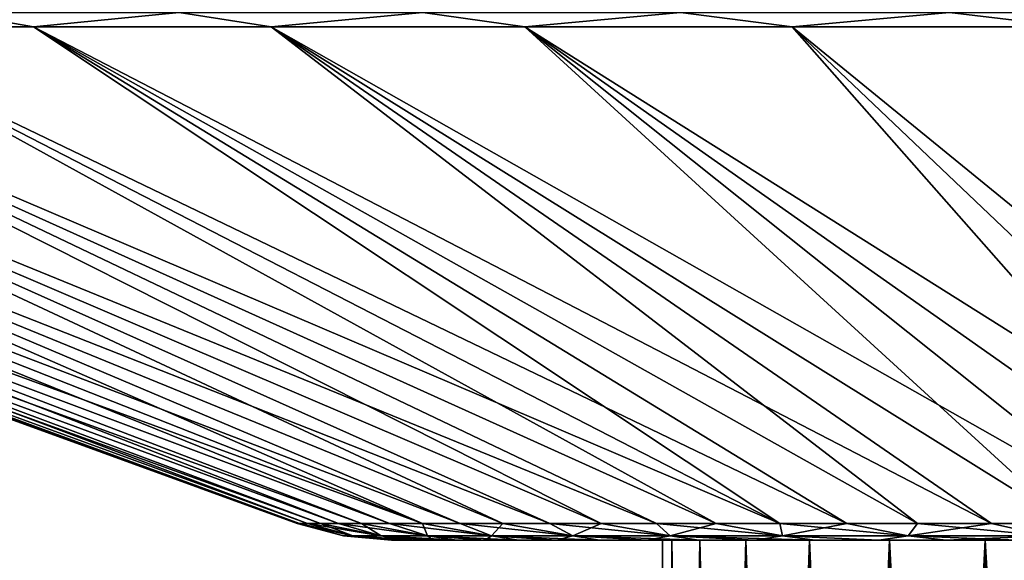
# Model space of a CAD drawing. Header units: metres. Extents: x -92 to 264, y -100 to 50.
# Tile 29 of 256: x -79.52 to -69.54, y 38.6 to 44.08. Entities that reach past the tile are written whole.
import ezdxf

# ---------------------------------------------------------------- set-up
doc = ezdxf.new("R2010")
doc.units = ezdxf.units.M
doc.layers.add('solid_21062050_01', color=7, linetype='CONTINUOUS')

msp = doc.modelspace()

# ---------------------------------------------------------------- linework, layer by layer
at = {"layer": 'solid_21062050_01'}
for points in [[(-80.207741, 44.152405, -23.320978), (-79.375748, 44.00507, -23.60935), (-81.596565, 44.00507, -21.59651)], [(-80.207741, 44.152405, 23.320978), (-81.596558, 44.00507, 21.596521), (-79.375732, 44.00507, 23.609362)], [(-77.899445, 44.152405, 25.136248), (-80.207741, 44.152405, 23.320978), (-79.375732, 44.00507, 23.609362)], [(-80.207741, 44.152405, -23.320978), (-77.899445, 44.152405, -25.136248), (-79.375748, 44.00507, -23.60935)], [(-77.899445, 44.152405, -25.136248), (-76.968323, 44.00507, -25.394823), (-79.375748, 44.00507, -23.60935)], [(-77.899445, 44.152405, 25.136248), (-79.375732, 44.00507, 23.609362), (-76.968307, 44.00507, 25.394833)], [(-75.429039, 44.152405, 26.723879), (-77.899445, 44.152405, 25.136248), (-76.968307, 44.00507, 25.394833)], [(-77.899445, 44.152405, -25.136248), (-75.429039, 44.152405, -26.723879), (-76.968323, 44.00507, -25.394823)], [(-75.429039, 44.152405, -26.723879), (-74.397476, 44.00507, -26.93573), (-76.968323, 44.00507, -25.394823)], [(-75.429039, 44.152405, 26.723879), (-76.968307, 44.00507, 25.394833), (-74.397461, 44.00507, 26.93574)], [(-72.818909, 44.152405, 28.069494), (-75.429039, 44.152405, 26.723879), (-74.397461, 44.00507, 26.93574)], [(-75.429039, 44.152405, -26.723879), (-72.818909, 44.152405, -28.069494), (-74.397476, 44.00507, -26.93573)], [(-72.818909, 44.152405, -28.069494), (-71.687988, 44.00507, -28.217226), (-74.397476, 44.00507, -26.93573)], [(-72.818909, 44.152405, 28.069494), (-74.397461, 44.00507, 26.93574), (-71.687973, 44.00507, 28.217234)], [(-70.09269, 44.152405, 29.160908), (-72.818909, 44.152405, 28.069494), (-71.687973, 44.00507, 28.217234)], [(-72.818909, 44.152405, -28.069494), (-70.09269, 44.152405, -29.160908), (-71.687988, 44.00507, -28.217226)], [(-70.09269, 44.152405, -29.160908), (-68.865929, 44.00507, -29.226978), (-71.687988, 44.00507, -28.217226)], [(-70.09269, 44.152405, 29.160908), (-71.687973, 44.00507, 28.217234), (-68.865913, 44.00507, 29.226982)], [(-67.27507, 44.152405, 29.988237), (-70.09269, 44.152405, 29.160908), (-68.865913, 44.00507, 29.226982)], [(-70.09269, 44.152405, -29.160908), (-67.27507, 44.152405, -29.988237), (-68.865929, 44.00507, -29.226978)], [(-90.542114, 44.00507), (-76.705246, 38.968861), (-76.67897, 38.968861, 0.936653)], [(-90.395058, 44.00507, 2.993584), (-90.542114, 44.00507), (-76.67897, 38.968861, 0.936653)], [(-90.395058, 44.00507, -2.993562), (-76.705246, 38.968861), (-90.542114, 44.00507)], [(-90.395058, 44.00507, 2.993584), (-76.600212, 38.968861, 1.870371), (-76.469223, 38.968861, 2.798213)], [(-89.955276, 44.00507, 5.958401), (-90.395058, 44.00507, 2.993584), (-76.469223, 38.968861, 2.798213)], [(-90.395058, 44.00507, 2.993584), (-76.67897, 38.968861, 0.936653), (-76.600212, 38.968861, 1.870371)], [(-90.395058, 44.00507, -2.993562), (-76.67897, 38.968861, -0.936642), (-76.705246, 38.968861)], [(-90.395058, 44.00507, -2.993562), (-76.600212, 38.968861, -1.870354), (-76.67897, 38.968861, -0.936642)], [(-90.395058, 44.00507, -2.993562), (-89.955276, 44.00507, -5.958378), (-76.600212, 38.968861, -1.870354)], [(-89.955276, 44.00507, 5.958401), (-76.286415, 38.968861, 3.717257), (-76.052361, 38.968861, 4.624607)], [(-89.226997, 44.00507, 8.865859), (-89.955276, 44.00507, 5.958401), (-76.052361, 38.968861, 4.624607)], [(-89.955276, 44.00507, 5.958401), (-76.469223, 38.968861, 2.798213), (-76.286415, 38.968861, 3.717257)], [(-89.955276, 44.00507, -5.958378), (-76.469231, 38.968861, -2.798196), (-76.600212, 38.968861, -1.870354)], [(-89.955276, 44.00507, -5.958378), (-76.286415, 38.968861, -3.717243), (-76.469231, 38.968861, -2.798196)], [(-89.955276, 44.00507, -5.958378), (-89.227005, 44.00507, -8.865842), (-76.286415, 38.968861, -3.717243)], [(-89.227005, 44.00507, -8.865842), (-76.052368, 38.968861, -4.624596), (-76.286415, 38.968861, -3.717243)], [(-89.227005, 44.00507, -8.865842), (-75.767807, 38.968861, -5.517397), (-76.052368, 38.968861, -4.624596)], [(-89.227005, 44.00507, -8.865842), (-88.217255, 44.00507, -11.687913), (-75.767807, 38.968861, -5.517397)], [(-89.226997, 44.00507, 8.865859), (-75.767799, 38.968861, 5.517406), (-75.433632, 38.968861, 6.392842)], [(-88.217255, 44.00507, 11.687927), (-89.226997, 44.00507, 8.865859), (-75.433632, 38.968861, 6.392842)], [(-89.226997, 44.00507, 8.865859), (-76.052361, 38.968861, 4.624607), (-75.767799, 38.968861, 5.517406)], [(-88.217255, 44.00507, 11.687927), (-75.433632, 38.968861, 6.392842), (-75.050896, 38.968861, 7.248162)], [(-86.93576, 44.00507, 14.397422), (-88.217255, 44.00507, 11.687927), (-75.050896, 38.968861, 7.248162)], [(-88.217255, 44.00507, -11.687913), (-75.433632, 38.968861, -6.392836), (-75.767807, 38.968861, -5.517397)], [(-88.217255, 44.00507, -11.687913), (-86.935768, 44.00507, -14.397407), (-75.433632, 38.968861, -6.392836)], [(-86.935768, 44.00507, -14.397407), (-75.050896, 38.968861, -7.248156), (-75.433632, 38.968861, -6.392836)], [(-86.935768, 44.00507, -14.397407), (-74.620811, 38.968861, -8.080667), (-75.050896, 38.968861, -7.248156)], [(-86.935768, 44.00507, -14.397407), (-85.394875, 44.00507, -16.968245), (-74.620811, 38.968861, -8.080667)], [(-86.93576, 44.00507, 14.397422), (-74.620811, 38.968861, 8.080674), (-74.144722, 38.968861, 8.887758)], [(-85.394867, 44.00507, 16.96826), (-86.93576, 44.00507, 14.397422), (-74.144722, 38.968861, 8.887758)], [(-86.93576, 44.00507, 14.397422), (-75.050896, 38.968861, 7.248162), (-74.620811, 38.968861, 8.080674)], [(-85.394875, 44.00507, -16.968245), (-74.144722, 38.968861, -8.887751), (-74.620811, 38.968861, -8.080667)], [(-85.394875, 44.00507, -16.968245), (-73.62413, 38.968861, -9.666868), (-74.144722, 38.968861, -8.887751)], [(-85.394875, 44.00507, -16.968245), (-83.609406, 44.00507, -19.375677), (-73.62413, 38.968861, -9.666868)], [(-85.394867, 44.00507, 16.96826), (-73.62413, 38.968861, 9.666877), (-73.060669, 38.968861, 10.415577)], [(-83.609398, 44.00507, 19.37569), (-85.394867, 44.00507, 16.96826), (-73.060669, 38.968861, 10.415577)], [(-85.394867, 44.00507, 16.96826), (-74.144722, 38.968861, 8.887758), (-73.62413, 38.968861, 9.666877)], [(-83.609406, 44.00507, -19.375677), (-73.060677, 38.968861, -10.415568), (-73.62413, 38.968861, -9.666868)], [(-83.609406, 44.00507, -19.375677), (-72.456123, 38.968861, -11.131498), (-73.060677, 38.968861, -10.415568)], [(-83.609406, 44.00507, -19.375677), (-81.596565, 44.00507, -21.59651), (-72.456123, 38.968861, -11.131498)], [(-83.609398, 44.00507, 19.37569), (-72.456116, 38.968861, 11.131506), (-71.812378, 38.968861, 11.812411)], [(-81.596558, 44.00507, 21.596521), (-83.609398, 44.00507, 19.37569), (-71.812378, 38.968861, 11.812411)], [(-83.609398, 44.00507, 19.37569), (-73.060669, 38.968861, 10.415577), (-72.456116, 38.968861, 11.131506)], [(-81.596565, 44.00507, -21.59651), (-71.812386, 38.968861, -11.812405), (-72.456123, 38.968861, -11.131498)], [(-81.596565, 44.00507, -21.59651), (-79.375748, 44.00507, -23.60935), (-71.812386, 38.968861, -11.812405)], [(-81.596558, 44.00507, 21.596521), (-71.812378, 38.968861, 11.812411), (-71.13147, 38.968861, 12.456152)], [(-79.375732, 44.00507, 23.609362), (-81.596558, 44.00507, 21.596521), (-71.13147, 38.968861, 12.456152)], [(-79.375748, 44.00507, -23.60935), (-71.131477, 38.968861, -12.456145), (-71.812386, 38.968861, -11.812405)], [(-79.375748, 44.00507, -23.60935), (-70.415543, 38.968861, -13.060696), (-71.131477, 38.968861, -12.456145)], [(-79.375748, 44.00507, -23.60935), (-76.968323, 44.00507, -25.394823), (-70.415543, 38.968861, -13.060696)], [(-79.375732, 44.00507, 23.609362), (-70.415535, 38.968861, 13.060701), (-69.666832, 38.968861, 13.624158)], [(-76.968307, 44.00507, 25.394833), (-79.375732, 44.00507, 23.609362), (-69.666832, 38.968861, 13.624158)], [(-79.375732, 44.00507, 23.609362), (-71.13147, 38.968861, 12.456152), (-70.415535, 38.968861, 13.060701)], [(-76.968323, 44.00507, -25.394823), (-69.66684, 38.968861, -13.624152), (-70.415543, 38.968861, -13.060696)], [(-76.968323, 44.00507, -25.394823), (-68.887718, 38.968861, -14.144743), (-69.66684, 38.968861, -13.624152)], [(-76.968323, 44.00507, -25.394823), (-74.397476, 44.00507, -26.93573), (-68.887718, 38.968861, -14.144743)], [(-76.968307, 44.00507, 25.394833), (-68.887711, 38.968861, 14.144748), (-68.080627, 38.968861, 14.620833)], [(-74.397461, 44.00507, 26.93574), (-76.968307, 44.00507, 25.394833), (-68.080627, 38.968861, 14.620833)], [(-76.968307, 44.00507, 25.394833), (-69.666832, 38.968861, 13.624158), (-68.887711, 38.968861, 14.144748)], [(-74.397476, 44.00507, -26.93573), (-68.080635, 38.968861, -14.620829), (-68.887718, 38.968861, -14.144743)], [(-74.397476, 44.00507, -26.93573), (-67.248131, 38.968861, -15.050912), (-68.080635, 38.968861, -14.620829)], [(-74.397476, 44.00507, -26.93573), (-71.687988, 44.00507, -28.217226), (-67.248131, 38.968861, -15.050912)], [(-74.397461, 44.00507, 26.93574), (-67.248123, 38.968861, 15.050917), (-66.392807, 38.968861, 15.433643)], [(-71.687973, 44.00507, 28.217234), (-74.397461, 44.00507, 26.93574), (-66.392807, 38.968861, 15.433643)], [(-74.397461, 44.00507, 26.93574), (-68.080627, 38.968861, 14.620833), (-67.248123, 38.968861, 15.050917)], [(-71.687988, 44.00507, -28.217226), (-66.392815, 38.968861, -15.43364), (-67.248131, 38.968861, -15.050912)], [(-71.687988, 44.00507, -28.217226), (-68.865929, 44.00507, -29.226978), (-66.392815, 38.968861, -15.43364)], [(-71.687973, 44.00507, 28.217234), (-66.392807, 38.968861, 15.433643), (-65.51738, 38.968861, 15.76781)], [(-68.865913, 44.00507, 29.226982), (-71.687973, 44.00507, 28.217234), (-65.51738, 38.968861, 15.76781)], [(-76.138641, 38.842537, 1.755183), (-76.67897, 38.968861, 0.936653), (-76.705246, 38.968861)], [(-76.23381, 38.842537), (-76.705246, 38.968861), (-76.67897, 38.968861, -0.936642)], [(-76.138641, 38.842537, 1.755183), (-76.705246, 38.968861), (-76.23381, 38.842537)], [(-76.138641, 38.842537, 1.755183), (-76.600212, 38.968861, 1.870371), (-76.67897, 38.968861, 0.936653)], [(-76.138641, 38.842537, -1.755183), (-76.67897, 38.968861, -0.936642), (-76.600212, 38.968861, -1.870354)], [(-76.23381, 38.842537), (-76.67897, 38.968861, -0.936642), (-76.138641, 38.842537, -1.755183)], [(-75.854271, 38.842537, 3.489789), (-76.469223, 38.968861, 2.798213), (-76.600212, 38.968861, 1.870371)], [(-75.854271, 38.842537, 3.489789), (-76.600212, 38.968861, 1.870371), (-76.138641, 38.842537, 1.755183)], [(-76.138641, 38.842537, -1.755183), (-76.600212, 38.968861, -1.870354), (-76.469231, 38.968861, -2.798196)], [(-75.854271, 38.842537, -3.489789), (-76.469231, 38.968861, -2.798196), (-76.286415, 38.968861, -3.717243)], [(-76.138641, 38.842537, -1.755183), (-76.469231, 38.968861, -2.798196), (-75.854271, 38.842537, -3.489789)], [(-75.854271, 38.842537, 3.489789), (-76.286415, 38.968861, 3.717257), (-76.469223, 38.968861, 2.798213)], [(-75.384018, 38.842537, 5.183479), (-76.052361, 38.968861, 4.624607), (-76.286415, 38.968861, 3.717257)], [(-75.384018, 38.842537, 5.183479), (-76.286415, 38.968861, 3.717257), (-75.854271, 38.842537, 3.489789)], [(-75.854271, 38.842537, -3.489789), (-76.286415, 38.968861, -3.717243), (-76.052368, 38.968861, -4.624596)], [(-75.384018, 38.842537, -5.183479), (-76.052368, 38.968861, -4.624596), (-75.767807, 38.968861, -5.517397)], [(-75.854271, 38.842537, -3.489789), (-76.052368, 38.968861, -4.624596), (-75.384018, 38.842537, -5.183479)], [(-75.384018, 38.842537, 5.183479), (-75.767799, 38.968861, 5.517406), (-76.052361, 38.968861, 4.624607)], [(-75.384018, 38.842537, -5.183479), (-75.767807, 38.968861, -5.517397), (-75.433632, 38.968861, -6.392836)], [(-74.733406, 38.842537, 6.816399), (-75.433632, 38.968861, 6.392842), (-75.767799, 38.968861, 5.517406)], [(-74.733406, 38.842537, 6.816399), (-75.767799, 38.968861, 5.517406), (-75.384018, 38.842537, 5.183479)], [(-74.733406, 38.842537, 6.816399), (-75.050896, 38.968861, 7.248162), (-75.433632, 38.968861, 6.392842)], [(-74.733406, 38.842537, -6.816399), (-75.433632, 38.968861, -6.392836), (-75.050896, 38.968861, -7.248156)], [(-75.384018, 38.842537, -5.183479), (-75.433632, 38.968861, -6.392836), (-74.733406, 38.842537, -6.816399)], [(-73.910057, 38.842537, 8.369402), (-74.620811, 38.968861, 8.080674), (-75.050896, 38.968861, 7.248162)], [(-73.910057, 38.842537, 8.369402), (-75.050896, 38.968861, 7.248162), (-74.733406, 38.842537, 6.816399)], [(-74.733406, 38.842537, -6.816399), (-75.050896, 38.968861, -7.248156), (-74.620811, 38.968861, -8.080667)], [(-74.733406, 38.842537, -6.816399), (-74.620811, 38.968861, -8.080667), (-73.910057, 38.842537, -8.369402)], [(-73.910057, 38.842537, 8.369402), (-74.144722, 38.968861, 8.887758), (-74.620811, 38.968861, 8.080674)], [(-73.910057, 38.842537, -8.369402), (-74.620811, 38.968861, -8.080667), (-74.144722, 38.968861, -8.887751)], [(-72.923622, 38.842537, 9.824282), (-73.62413, 38.968861, 9.666877), (-74.144722, 38.968861, 8.887758)], [(-72.923622, 38.842537, 9.824282), (-74.144722, 38.968861, 8.887758), (-73.910057, 38.842537, 8.369402)], [(-73.910057, 38.842537, -8.369402), (-74.144722, 38.968861, -8.887751), (-73.62413, 38.968861, -9.666868)], [(-73.910057, 38.842537, -8.369402), (-73.62413, 38.968861, -9.666868), (-72.923622, 38.842537, -9.824282)], [(-72.923622, 38.842537, 9.824282), (-73.060669, 38.968861, 10.415577), (-73.62413, 38.968861, 9.666877)], [(-72.923622, 38.842537, -9.824282), (-73.62413, 38.968861, -9.666868), (-73.060677, 38.968861, -10.415568)], [(-72.923622, 38.842537, -9.824282), (-73.060677, 38.968861, -10.415568), (-72.456123, 38.968861, -11.131498)], [(-71.785667, 38.842537, 11.16398), (-72.456116, 38.968861, 11.131506), (-73.060669, 38.968861, 10.415577)], [(-71.785667, 38.842537, 11.16398), (-73.060669, 38.968861, 10.415577), (-72.923622, 38.842537, 9.824282)], [(-72.923622, 38.842537, -9.824282), (-72.456123, 38.968861, -11.131498), (-71.785667, 38.842537, -11.16398)], [(-71.785667, 38.842537, -11.16398), (-72.456123, 38.968861, -11.131498), (-71.812386, 38.968861, -11.812405)], [(-71.785667, 38.842537, 11.16398), (-71.812378, 38.968861, 11.812411), (-72.456116, 38.968861, 11.131506)], [(-71.785667, 38.842537, -11.16398), (-71.812386, 38.968861, -11.812405), (-71.131477, 38.968861, -12.456145)], [(-70.509544, 38.842537, 12.372792), (-71.13147, 38.968861, 12.456152), (-71.812378, 38.968861, 11.812411)], [(-70.509544, 38.842537, 12.372792), (-71.812378, 38.968861, 11.812411), (-71.785667, 38.842537, 11.16398)], [(-71.785667, 38.842537, -11.16398), (-71.131477, 38.968861, -12.456145), (-70.509544, 38.842537, -12.372792)], [(-70.509544, 38.842537, -12.372792), (-71.131477, 38.968861, -12.456145), (-70.415543, 38.968861, -13.060696)], [(-70.509544, 38.842537, 12.372792), (-70.415535, 38.968861, 13.060701), (-71.13147, 38.968861, 12.456152)], [(-69.110199, 38.842537, 13.436543), (-70.415535, 38.968861, 13.060701), (-70.509544, 38.842537, 12.372792)], [(-70.509544, 38.842537, -12.372792), (-70.415543, 38.968861, -13.060696), (-69.66684, 38.968861, -13.624152)], [(-70.509544, 38.842537, -12.372792), (-69.66684, 38.968861, -13.624152), (-69.110199, 38.842537, -13.436543)], [(-69.110199, 38.842537, 13.436543), (-69.666832, 38.968861, 13.624158), (-70.415535, 38.968861, 13.060701)], [(-69.110199, 38.842537, -13.436543), (-69.66684, 38.968861, -13.624152), (-68.887718, 38.968861, -14.144743)], [(-69.110199, 38.842537, 13.436543), (-68.887711, 38.968861, 14.144748), (-69.666832, 38.968861, 13.624158)], [(-76.23381, 38.842537), (-75.747589, 38.799999), (-75.72123, 38.799999, 0.911483)], [(-76.23381, 38.842537), (-76.138641, 38.842537, -1.755183), (-75.747589, 38.799999)], [(-76.138641, 38.842537, 1.755183), (-76.23381, 38.842537), (-75.72123, 38.799999, 0.911483)], [(-76.138641, 38.842537, -1.755183), (-75.641823, 38.799999, -1.821799), (-75.72123, 38.799999, -0.911434)], [(-76.138641, 38.842537, -1.755183), (-75.854271, 38.842537, -3.489789), (-75.641823, 38.799999, -1.821799)], [(-76.138641, 38.842537, -1.755183), (-75.72123, 38.799999, -0.911434), (-75.747589, 38.799999)], [(-76.138641, 38.842537, 1.755183), (-75.72123, 38.799999, 0.911483), (-75.641815, 38.799999, 1.821879)], [(-76.138641, 38.842537, 1.755183), (-75.641815, 38.799999, 1.821879), (-75.509445, 38.799999, 2.728224)], [(-75.854271, 38.842537, 3.489789), (-76.138641, 38.842537, 1.755183), (-75.509445, 38.799999, 2.728224)], [(-75.854271, 38.842537, -3.489789), (-75.324341, 38.799999, -3.626456), (-75.50946, 38.799999, -2.728128)], [(-75.854271, 38.842537, -3.489789), (-75.384018, 38.842537, -5.183479), (-75.324341, 38.799999, -3.626456)], [(-75.854271, 38.842537, -3.489789), (-75.50946, 38.799999, -2.728128), (-75.641823, 38.799999, -1.821799)], [(-75.854271, 38.842537, 3.489789), (-75.509445, 38.799999, 2.728224), (-75.324318, 38.799999, 3.626554)], [(-75.854271, 38.842537, 3.489789), (-75.324318, 38.799999, 3.626554), (-75.087265, 38.799999, 4.512281)], [(-75.384018, 38.842537, 5.183479), (-75.854271, 38.842537, 3.489789), (-75.087265, 38.799999, 4.512281)], [(-75.384018, 38.842537, -5.183479), (-74.79937, 38.799999, -5.38193), (-75.087288, 38.799999, -4.512191)], [(-75.384018, 38.842537, -5.183479), (-74.733406, 38.842537, -6.816399), (-74.79937, 38.799999, -5.38193)], [(-75.384018, 38.842537, -5.183479), (-75.087288, 38.799999, -4.512191), (-75.324341, 38.799999, -3.626456)], [(-75.384018, 38.842537, 5.183479), (-75.087265, 38.799999, 4.512281), (-74.799339, 38.799999, 5.382014)], [(-75.384018, 38.842537, 5.183479), (-74.799339, 38.799999, 5.382014), (-74.461441, 38.799999, 6.233245)], [(-74.733406, 38.842537, 6.816399), (-75.384018, 38.842537, 5.183479), (-74.461441, 38.799999, 6.233245)], [(-74.733406, 38.842537, -6.816399), (-74.461472, 38.799999, -6.233163), (-74.79937, 38.799999, -5.38193)], [(-74.733406, 38.842537, -6.816399), (-74.074524, 38.799999, -7.063601), (-74.461472, 38.799999, -6.233163)], [(-74.733406, 38.842537, -6.816399), (-73.910057, 38.842537, -8.369402), (-74.074524, 38.799999, -7.063601)], [(-74.733406, 38.842537, 6.816399), (-74.461441, 38.799999, 6.233245), (-74.074478, 38.799999, 7.063687)], [(-74.733406, 38.842537, 6.816399), (-74.074478, 38.799999, 7.063687), (-73.639816, 38.799999, 7.870306)], [(-73.910057, 38.842537, 8.369402), (-74.733406, 38.842537, 6.816399), (-73.639816, 38.799999, 7.870306)], [(-73.910057, 38.842537, -8.369402), (-73.639862, 38.799999, -7.87022), (-74.074524, 38.799999, -7.063601)], [(-73.910057, 38.842537, -8.369402), (-73.159088, 38.799999, -8.650126), (-73.639862, 38.799999, -7.87022)], [(-73.910057, 38.842537, -8.369402), (-72.923622, 38.842537, -9.824282), (-73.159088, 38.799999, -8.650126)], [(-73.910057, 38.842537, 8.369402), (-73.639816, 38.799999, 7.870306), (-73.159027, 38.799999, 8.650211)], [(-73.910057, 38.842537, 8.369402), (-73.159027, 38.799999, 8.650211), (-72.633667, 38.799999, 9.400904)], [(-72.923622, 38.842537, 9.824282), (-73.910057, 38.842537, 8.369402), (-72.633667, 38.799999, 9.400904)], [(-72.923622, 38.842537, -9.824282), (-72.633728, 38.799999, -9.400824), (-73.159088, 38.799999, -8.650126)], [(-72.923622, 38.842537, -9.824282), (-72.065483, 38.799999, -10.11982), (-72.633728, 38.799999, -9.400824)], [(-72.923622, 38.842537, -9.824282), (-71.785667, 38.842537, -11.16398), (-72.065483, 38.799999, -10.11982)], [(-72.923622, 38.842537, 9.824282), (-72.633667, 38.799999, 9.400904), (-72.065422, 38.799999, 10.119895)], [(-72.923622, 38.842537, 9.824282), (-72.065422, 38.799999, 10.119895), (-71.456467, 38.799999, 10.804429)], [(-71.785667, 38.842537, 11.16398), (-72.923622, 38.842537, 9.824282), (-71.456467, 38.799999, 10.804429)], [(-71.785667, 38.842537, -11.16398), (-71.456535, 38.799999, -10.804358), (-72.065483, 38.799999, -10.11982)], [(-71.785667, 38.842537, -11.16398), (-70.808891, 38.799999, -11.452256), (-71.456535, 38.799999, -10.804358)], [(-71.785667, 38.842537, -11.16398), (-70.509544, 38.842537, -12.372792), (-70.808891, 38.799999, -11.452256)], [(-71.785667, 38.842537, 11.16398), (-71.456467, 38.799999, 10.804429), (-70.808815, 38.799999, 11.452323)], [(-70.509544, 38.842537, 12.372792), (-71.785667, 38.842537, 11.16398), (-70.808815, 38.799999, 11.452323)], [(-70.509544, 38.842537, -12.372792), (-70.12455, 38.799999, -12.061513), (-70.808891, 38.799999, -11.452256)], [(-70.509544, 38.842537, 12.372792), (-70.808815, 38.799999, 11.452323), (-70.124474, 38.799999, 12.061576)], [(-70.509544, 38.842537, -12.372792), (-69.110199, 38.842537, -13.436543), (-70.12455, 38.799999, -12.061513)], [(-70.509544, 38.842537, 12.372792), (-70.124474, 38.799999, 12.061576), (-69.405663, 38.799999, 12.630127)], [(-69.110199, 38.842537, 13.436543), (-70.509544, 38.842537, 12.372792), (-69.405663, 38.799999, 12.630127)], [(-69.110199, 38.842537, -13.436543), (-69.405739, 38.799999, -12.630069), (-70.12455, 38.799999, -12.061513)], [(-75.747589, 38.799999), (-73, 38.799999), (-72.905205, 38.799999, 1.566952)], [(-75.747589, 38.799999), (-75.72123, 38.799999, -0.911434), (-73, 38.799999)], [(-75.72123, 38.799999, 0.911483), (-75.747589, 38.799999), (-72.905205, 38.799999, 1.566952)], [(-75.72123, 38.799999, -0.911434), (-72.905205, 38.799999, -1.566952), (-73, 38.799999)], [(-75.72123, 38.799999, -0.911434), (-75.641823, 38.799999, -1.821799), (-72.905205, 38.799999, -1.566952)], [(-75.641815, 38.799999, 1.821879), (-75.72123, 38.799999, 0.911483), (-72.905205, 38.799999, 1.566952)], [(-75.641823, 38.799999, -1.821799), (-75.50946, 38.799999, -2.728128), (-72.905205, 38.799999, -1.566952)], [(-75.641815, 38.799999, 1.821879), (-72.905205, 38.799999, 1.566952), (-72.622223, 38.799999, 3.111175)], [(-75.509445, 38.799999, 2.728224), (-75.641815, 38.799999, 1.821879), (-72.622223, 38.799999, 3.111175)], [(-75.50946, 38.799999, -2.728128), (-72.622223, 38.799999, -3.111175), (-72.905205, 38.799999, -1.566952)], [(-75.50946, 38.799999, -2.728128), (-75.324341, 38.799999, -3.626456), (-72.622223, 38.799999, -3.111175)], [(-75.324318, 38.799999, 3.626554), (-75.509445, 38.799999, 2.728224), (-72.622223, 38.799999, 3.111175)], [(-75.324341, 38.799999, -3.626456), (-75.087288, 38.799999, -4.512191), (-72.622223, 38.799999, -3.111175)], [(-75.324318, 38.799999, 3.626554), (-72.622223, 38.799999, 3.111175), (-72.15522, 38.799999, 4.609797)], [(-75.087265, 38.799999, 4.512281), (-75.324318, 38.799999, 3.626554), (-72.15522, 38.799999, 4.609797)], [(-75.087288, 38.799999, -4.512191), (-72.15522, 38.799999, -4.609797), (-72.622223, 38.799999, -3.111175)], [(-75.087288, 38.799999, -4.512191), (-74.79937, 38.799999, -5.38193), (-72.15522, 38.799999, -4.609797)], [(-74.799339, 38.799999, 5.382014), (-75.087265, 38.799999, 4.512281), (-72.15522, 38.799999, 4.609797)], [(-74.79937, 38.799999, -5.38193), (-71.510872, 38.799999, -6.041497), (-72.15522, 38.799999, -4.609797)], [(-74.79937, 38.799999, -5.38193), (-74.461472, 38.799999, -6.233163), (-71.510872, 38.799999, -6.041497)], [(-74.799339, 38.799999, 5.382014), (-72.15522, 38.799999, 4.609797), (-71.510872, 38.799999, 6.041497)], [(-74.461441, 38.799999, 6.233245), (-74.799339, 38.799999, 5.382014), (-71.510872, 38.799999, 6.041497)], [(-74.461472, 38.799999, -6.233163), (-74.074524, 38.799999, -7.063601), (-71.510872, 38.799999, -6.041497)], [(-74.461441, 38.799999, 6.233245), (-71.510872, 38.799999, 6.041497), (-70.698837, 38.799999, 7.384753)], [(-74.074478, 38.799999, 7.063687), (-74.461441, 38.799999, 6.233245), (-70.698837, 38.799999, 7.384753)], [(-74.074524, 38.799999, -7.063601), (-70.698837, 38.799999, -7.384753), (-71.510872, 38.799999, -6.041497)], [(-74.074524, 38.799999, -7.063601), (-73.639862, 38.799999, -7.87022), (-70.698837, 38.799999, -7.384753)], [(-73.639816, 38.799999, 7.870306), (-74.074478, 38.799999, 7.063687), (-70.698837, 38.799999, 7.384753)], [(-73.639862, 38.799999, -7.87022), (-69.73056, 38.799999, -8.620677), (-70.698837, 38.799999, -7.384753)], [(-73.639862, 38.799999, -7.87022), (-73.159088, 38.799999, -8.650126), (-69.73056, 38.799999, -8.620677)], [(-73.639816, 38.799999, 7.870306), (-70.698837, 38.799999, 7.384753), (-69.73056, 38.799999, 8.620677)], [(-73.159027, 38.799999, 8.650211), (-73.639816, 38.799999, 7.870306), (-69.73056, 38.799999, 8.620677)], [(-73.159088, 38.799999, -8.650126), (-72.633728, 38.799999, -9.400824), (-69.73056, 38.799999, -8.620677)], [(-73.159027, 38.799999, 8.650211), (-69.73056, 38.799999, 8.620677), (-68.620674, 38.799999, 9.730556)], [(-72.633667, 38.799999, 9.400904), (-73.159027, 38.799999, 8.650211), (-68.620674, 38.799999, 9.730556)], [(-72.905205, 38.799999, -1.566952), (-73, 19.5), (-73, 38.799999)], [(-72.905212, 19.5, 1.56698), (-73, 38.799999), (-73, 19.5)], [(-72.905205, 38.799999, 1.566952), (-73, 38.799999), (-72.905212, 19.5, 1.56698)], [(-72.905205, 38.799999, -1.566952), (-72.905212, 19.5, -1.56698), (-73, 19.5)], [(-72.622223, 38.799999, -3.111175), (-72.622238, 19.5, -3.111111), (-72.905212, 19.5, -1.56698)], [(-72.905205, 38.799999, -1.566952), (-72.622223, 38.799999, -3.111175), (-72.905212, 19.5, -1.56698)], [(-72.905205, 38.799999, 1.566952), (-72.905212, 19.5, 1.56698), (-72.622238, 19.5, 3.111111)], [(-72.622223, 38.799999, 3.111175), (-72.905205, 38.799999, 1.566952), (-72.622238, 19.5, 3.111111)], [(-72.633728, 38.799999, -9.400824), (-68.620674, 38.799999, -9.730556), (-69.73056, 38.799999, -8.620677)], [(-72.633728, 38.799999, -9.400824), (-72.065483, 38.799999, -10.11982), (-68.620674, 38.799999, -9.730556)], [(-72.065422, 38.799999, 10.119895), (-72.633667, 38.799999, 9.400904), (-68.620674, 38.799999, 9.730556)], [(-72.15522, 38.799999, -4.609797), (-72.155205, 19.5, -4.609874), (-72.622238, 19.5, -3.111111)], [(-72.622223, 38.799999, -3.111175), (-72.15522, 38.799999, -4.609797), (-72.622238, 19.5, -3.111111)], [(-72.622223, 38.799999, 3.111175), (-72.622238, 19.5, 3.111111), (-72.155205, 19.5, 4.609874)], [(-72.15522, 38.799999, 4.609797), (-72.622223, 38.799999, 3.111175), (-72.155205, 19.5, 4.609874)], [(-72.15522, 38.799999, -4.609797), (-71.510872, 38.799999, -6.041497), (-72.155205, 19.5, -4.609874)], [(-72.15522, 38.799999, 4.609797), (-72.155205, 19.5, 4.609874), (-71.510918, 19.5, 6.041416)], [(-71.510872, 38.799999, 6.041497), (-72.15522, 38.799999, 4.609797), (-71.510918, 19.5, 6.041416)], [(-71.510872, 38.799999, -6.041497), (-71.510918, 19.5, -6.041416), (-72.155205, 19.5, -4.609874)], [(-72.065483, 38.799999, -10.11982), (-67.38475, 38.799999, -10.698839), (-68.620674, 38.799999, -9.730556)], [(-72.065483, 38.799999, -10.11982), (-71.456535, 38.799999, -10.804358), (-67.38475, 38.799999, -10.698839)], [(-72.065422, 38.799999, 10.119895), (-68.620674, 38.799999, 9.730556), (-67.38475, 38.799999, 10.698839)], [(-71.456467, 38.799999, 10.804429), (-72.065422, 38.799999, 10.119895), (-67.38475, 38.799999, 10.698839)], [(-70.698837, 38.799999, -7.384753), (-70.698776, 19.5, -7.384859), (-71.510918, 19.5, -6.041416)], [(-71.510872, 38.799999, -6.041497), (-70.698837, 38.799999, -7.384753), (-71.510918, 19.5, -6.041416)], [(-71.510872, 38.799999, 6.041497), (-71.510918, 19.5, 6.041416), (-70.698776, 19.5, 7.384859)], [(-70.698837, 38.799999, 7.384753), (-71.510872, 38.799999, 6.041497), (-70.698776, 19.5, 7.384859)], [(-71.456535, 38.799999, -10.804358), (-70.808891, 38.799999, -11.452256), (-67.38475, 38.799999, -10.698839)], [(-71.456467, 38.799999, 10.804429), (-67.38475, 38.799999, 10.698839), (-66.041496, 38.799999, 11.510874)], [(-70.808815, 38.799999, 11.452323), (-71.456467, 38.799999, 10.804429), (-66.041496, 38.799999, 11.510874)], [(-70.808891, 38.799999, -11.452256), (-66.041496, 38.799999, -11.510874), (-67.38475, 38.799999, -10.698839)], [(-70.808891, 38.799999, -11.452256), (-70.12455, 38.799999, -12.061513), (-66.041496, 38.799999, -11.510874)], [(-70.124474, 38.799999, 12.061576), (-70.808815, 38.799999, 11.452323), (-66.041496, 38.799999, 11.510874)], [(-70.698837, 38.799999, -7.384753), (-69.73056, 38.799999, -8.620677), (-70.698776, 19.5, -7.384859)], [(-70.698837, 38.799999, 7.384753), (-70.698776, 19.5, 7.384859), (-69.730629, 19.5, 8.620608)], [(-69.73056, 38.799999, 8.620677), (-70.698837, 38.799999, 7.384753), (-69.730629, 19.5, 8.620608)], [(-69.73056, 38.799999, -8.620677), (-69.730629, 19.5, -8.620608), (-70.698776, 19.5, -7.384859)], [(-70.12455, 38.799999, -12.061513), (-64.609795, 38.799999, -12.155223), (-66.041496, 38.799999, -11.510874)], [(-70.12455, 38.799999, -12.061513), (-69.405739, 38.799999, -12.630069), (-64.609795, 38.799999, -12.155223)], [(-70.124474, 38.799999, 12.061576), (-66.041496, 38.799999, 11.510874), (-64.609795, 38.799999, 12.155223)], [(-70.124474, 38.799999, 12.061576), (-64.609795, 38.799999, 12.155223), (-63.111176, 38.799999, 12.622225)], [(-69.405663, 38.799999, 12.630127), (-70.124474, 38.799999, 12.061576), (-63.111176, 38.799999, 12.622225)], [(-68.620674, 38.799999, -9.730556), (-68.620583, 19.5, -9.730649), (-69.730629, 19.5, -8.620608)], [(-69.73056, 38.799999, -8.620677), (-68.620674, 38.799999, -9.730556), (-69.730629, 19.5, -8.620608)], [(-69.73056, 38.799999, 8.620677), (-69.730629, 19.5, 8.620608), (-68.620583, 19.5, 9.730649)], [(-68.620674, 38.799999, 9.730556), (-69.73056, 38.799999, 8.620677), (-68.620583, 19.5, 9.730649)]]:
    msp.add_3dface(points, dxfattribs=at)

doc.saveas('drawing.dxf')
